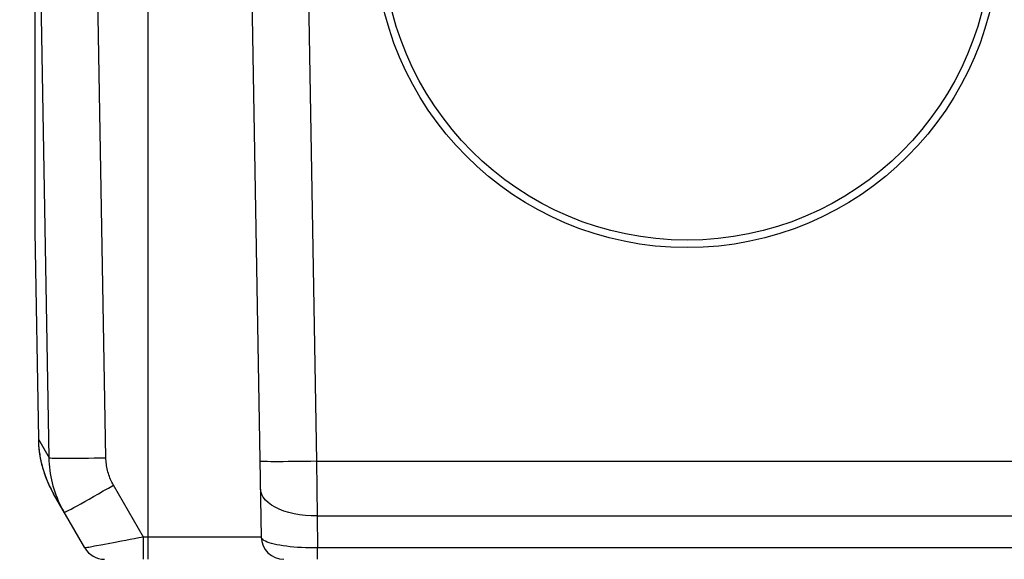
# Model space of a CAD drawing. Header units: millimetres. Extents: x 0 to 420, y 0 to 297.
# Tile 59 of 72: x 308 to 326, y 193 to 203. Entities that reach past the tile are written whole.
import ezdxf

# ---------------------------------------------------------------- set-up
doc = ezdxf.new("R2010")
doc.units = ezdxf.units.MM
doc.header["$LTSCALE"] = 23.1
doc.layers.get('0').update_dxf_attribs({"linetype": 'CONTINUOUS'})
doc.layers.add('COMPONENTS', color=7, linetype='CONTINUOUS')
doc.layers.add('DETAIL', color=7, linetype='CONTINUOUS')
doc.styles.get("Standard").update_dxf_attribs({"font": 'arial.ttf'})
doc.dimstyles.get("Standard").update_dxf_attribs({"dimtxt": 3, "dimasz": 3, "dimexe": 0.18, "dimexo": 0.0625, "dimgap": 0.09, "dimtad": 1, "dimdec": 3, "dimdsep": 46, "dimtxsty": 'STANDARD', "dimblk": '_FILLED', "dimblk1": '_FILLED', "dimblk2": '_FILLED', "dimcen": 0.09, "dimadec": 0, "dimazin": 0, "dimtol": 1, "dimtp": 0.001, "dimtm": 0.001, "dimtfac": 1, "dimtdec": 3, "dimtofl": 0, "dimtmove": 0, "dimatfit": 3, "dimldrblk": '_FILLED', "dimfxl": 1, "dimtolj": 1, "dimarcsym": 0})

# ---------------------------------------------------------------- blocks, each defined once
blk = doc.blocks.new('_FILLED')
at = {"color": 0, "linetype": 'BYBLOCK'}
blk.add_solid([(0, 0), (-1, 0.2), (-1, -0.2)], dxfattribs=at)

msp = doc.modelspace()

# ---------------------------------------------------------------- linework, layer by layer
at = {"layer": 'COMPONENTS', "color": 7, "linetype": 'CONTINUOUS'}
for p, q in [((308.68229, 210.28943), (308.68229, 199.15932)), ((312.47544, 205.22428), (312.67543, 193.76653)), ((308.68229, 199.16551), (308.68241, 199.15868)), ((308.68229, 199.15932), (308.68241, 199.15552)), ((308.68235, 199.15868), (308.74626, 195.49705)), ((309.56682, 193.57351), (309.01404, 194.53096))]:
    msp.add_line(p, q, dxfattribs=at)
at = {"layer": 'COMPONENTS', "color": 9, "linetype": 'CONTINUOUS'}
for p, q in [((313.47528, 205.22423), (313.65195, 195.10308)), ((308.93719, 195.16567), (308.7674, 204.96217)), ((309.93702, 195.16567), (309.76722, 204.96217)), ((310.68229, 193.37351), (310.68229, 204.41802)), ((308.68241, 199.15868), (308.74628, 195.49708)), ((308.74626, 195.49712), (308.74633, 195.4968)), ((308.74633, 195.4968), (308.75141, 195.38441)), ((308.74633, 195.4968), (308.74644, 195.49606)), ((308.74644, 195.49606), (308.75156, 195.38371)), ((308.74644, 195.49606), (308.93719, 195.16567)), ((308.75141, 195.38441), (308.75503, 195.34164)), ((308.75156, 195.38371), (308.76298, 195.27183)), ((308.76298, 195.27183), (308.78067, 195.16079)), ((308.78067, 195.16077), (308.80458, 195.05088)), ((308.80458, 195.05088), (308.83463, 194.94251)), ((313.65195, 195.10308), (313.66037, 194.13799)), ((313.65195, 195.10308), (338.71264, 195.10308)), ((308.83463, 194.94251), (308.87072, 194.836)), ((308.87072, 194.836), (308.91275, 194.73168)), ((310.60001, 193.76653), (310.0708, 194.68314)), ((313.66037, 194.13799), (313.67023, 193.57351)), ((313.66037, 194.13799), (338.70421, 194.13799)), ((310.60001, 193.37351), (310.60001, 193.76653)), ((312.67543, 193.76653), (310.60001, 193.76653)), ((309.88572, 193.63066), (309.73847, 193.60332)), ((310.00565, 193.65324), (309.88572, 193.63066)), ((313.67023, 193.37351), (313.67023, 193.57351)), ((338.69436, 193.57351), (313.67023, 193.57351))]:
    msp.add_line(p, q, dxfattribs=at)
at = {"layer": 'COMPONENTS', "color": 7, "linetype": 'CONTINUOUS'}
for points in [[(308.74628, 195.49708), (308.74649, 195.48698), (308.74817, 195.43827)], [(308.74817, 195.43827), (308.75105, 195.38962), (308.7551, 195.34105)], [(308.75503, 195.34164), (308.75642, 195.3276), (308.75915, 195.30251)], [(308.75915, 195.30251), (308.76229, 195.27668), (308.76586, 195.25026), (308.76991, 195.22309), (308.77443, 195.19536), (308.77946, 195.16708), (308.78501, 195.13825), (308.7911, 195.10898), (308.79776, 195.07926), (308.80499, 195.04912), (308.81281, 195.01866), (308.82123, 194.98789), (308.83026, 194.95683), (308.83991, 194.92557), (308.85018, 194.89413), (308.8611, 194.86252), (308.87263, 194.83085), (308.88479, 194.79913), (308.89759, 194.76737), (308.91101, 194.73567), (308.92504, 194.70405), (308.9397, 194.67251), (308.95493, 194.64115), (308.97076, 194.60999), (308.98716, 194.57903), (309.00411, 194.54837), (309.01404, 194.53096)], [(309.20478, 194.20059), (309.17719, 194.24998), (309.15105, 194.30004), (309.12638, 194.35073), (309.10319, 194.402), (309.08148, 194.45382), (309.06126, 194.50618), (309.04253, 194.55904), (309.0253, 194.61236), (309.00958, 194.66614), (308.99536, 194.72034), (308.98268, 194.77492), (308.97151, 194.82988), (308.96189, 194.88517), (308.95382, 194.94075), (308.9473, 194.99664), (308.94235, 195.05279), (308.93897, 195.10914), (308.93719, 195.16567)]]:
    msp.add_lwpolyline(points, dxfattribs=at)
at = {"layer": 'COMPONENTS', "color": 9, "linetype": 'CONTINUOUS'}
for points in [[(308.93719, 195.16567), (308.94339, 195.16396), (308.96036, 195.16246), (308.98794, 195.16119), (309.02582, 195.16015), (309.07358, 195.15936), (309.13072, 195.15883), (309.19661, 195.15856), (309.27054, 195.15856), (309.3517, 195.15883), (309.43922, 195.15936), (309.53213, 195.16015), (309.62945, 195.16118), (309.7301, 195.16246), (309.83299, 195.16396), (309.93702, 195.16567)], [(310.0708, 194.68314), (310.05701, 194.70784), (310.04395, 194.73285), (310.03163, 194.75816), (310.02003, 194.78379), (310.00917, 194.80972), (309.99906, 194.8359), (309.98969, 194.86233), (309.98107, 194.88902), (309.9732, 194.91591), (309.9661, 194.94302), (309.95975, 194.97033), (309.95417, 194.99781), (309.94936, 195.02546), (309.94532, 195.05327), (309.94206, 195.08121), (309.9396, 195.10924), (309.93791, 195.1374), (309.93702, 195.16567)], [(313.65195, 195.10308), (313.54746, 195.10136), (313.44411, 195.09984), (313.34304, 195.09855), (313.24535, 195.0975), (313.15211, 195.0967), (313.06435, 195.09616), (312.98303, 195.09589), (312.90903, 195.09589), (312.84316, 195.09616), (312.78616, 195.0967), (312.73864, 195.0975), (312.70111, 195.09855), (312.67401, 195.09984), (312.65761, 195.10136), (312.6521, 195.10308)], [(308.91275, 194.73168), (308.96057, 194.6299), (309.01404, 194.53096)], [(309.20478, 194.20059), (309.21026, 194.20194), (309.22506, 194.20869), (309.24902, 194.22077), (309.28189, 194.23805), (309.32331, 194.26034), (309.37282, 194.2874), (309.4299, 194.31894), (309.49392, 194.35461), (309.5642, 194.39403), (309.63996, 194.43678), (309.72039, 194.48238), (309.80462, 194.53034), (309.89173, 194.58016), (309.98078, 194.63127), (310.0708, 194.68314)], [(313.66037, 194.13799), (313.55644, 194.13934), (313.45362, 194.14609), (313.35305, 194.15817), (313.25581, 194.17545), (313.16295, 194.19774), (313.07548, 194.2248), (312.99435, 194.25634), (312.92044, 194.29201), (312.85454, 194.33143), (312.79737, 194.37418), (312.74955, 194.41978), (312.71161, 194.46774), (312.68394, 194.51756), (312.66685, 194.56867), (312.66053, 194.62054)], [(310.60001, 193.76653), (310.52032, 193.75146), (310.44137, 193.73627), (310.36353, 193.72119), (310.28705, 193.70654), (310.21244, 193.69242)], [(313.67023, 193.57351), (313.59838, 193.57364), (313.52679, 193.57481), (313.45581, 193.57704), (313.38587, 193.58029), (313.3173, 193.58454), (313.25039, 193.58984), (313.1855, 193.59611), (313.12302, 193.60332), (313.06321, 193.61154), (313.00642, 193.62068), (312.95304, 193.63066), (312.90342, 193.64156), (312.85786, 193.65324), (312.81673, 193.66559), (312.78037, 193.67871), (312.74905, 193.69242), (312.723, 193.70654), (312.7025, 193.72119), (312.68768, 193.73627), (312.67863, 193.75146), (312.67543, 193.76653)], [(309.73847, 193.60332), (309.66435, 193.58984), (309.6349, 193.58454), (309.61065, 193.58029), (309.59167, 193.57704), (309.57802, 193.57481), (309.56973, 193.57364), (309.56682, 193.57351)], [(310.21244, 193.69242), (310.07142, 193.66559), (310.00565, 193.65324)]]:
    msp.add_lwpolyline(points, dxfattribs=at)
at = {"layer": 'COMPONENTS', "color": 7, "linetype": 'CONTINUOUS'}
msp.add_circle((320.18229, 204.37351), 5.5, dxfattribs=at)
at = {"layer": 'COMPONENTS', "color": 9, "linetype": 'CONTINUOUS'}
msp.add_circle((320.18229, 204.37351), 5.36807, dxfattribs=at)
at = {"layer": 'COMPONENTS', "color": 7, "linetype": 'CONTINUOUS'}
for centre, start in [((313.07537, 193.77351), 181), ((309.91323, 193.77351), 210)]:
    msp.add_arc(centre, 0.4, start, 270, dxfattribs=at)

# ---------------------------------------------------------------- leaders
at = {"layer": 'DETAIL', "color": 2, "linetype": 'CONTINUOUS'}
msp.add_leader([(310.13281, 187.35325), (299.56831, 202.59399), (294.56831, 202.59399)], dimstyle='STANDARD', override={"dimtad": 0}, dxfattribs=at)

doc.saveas('drawing.dxf')
